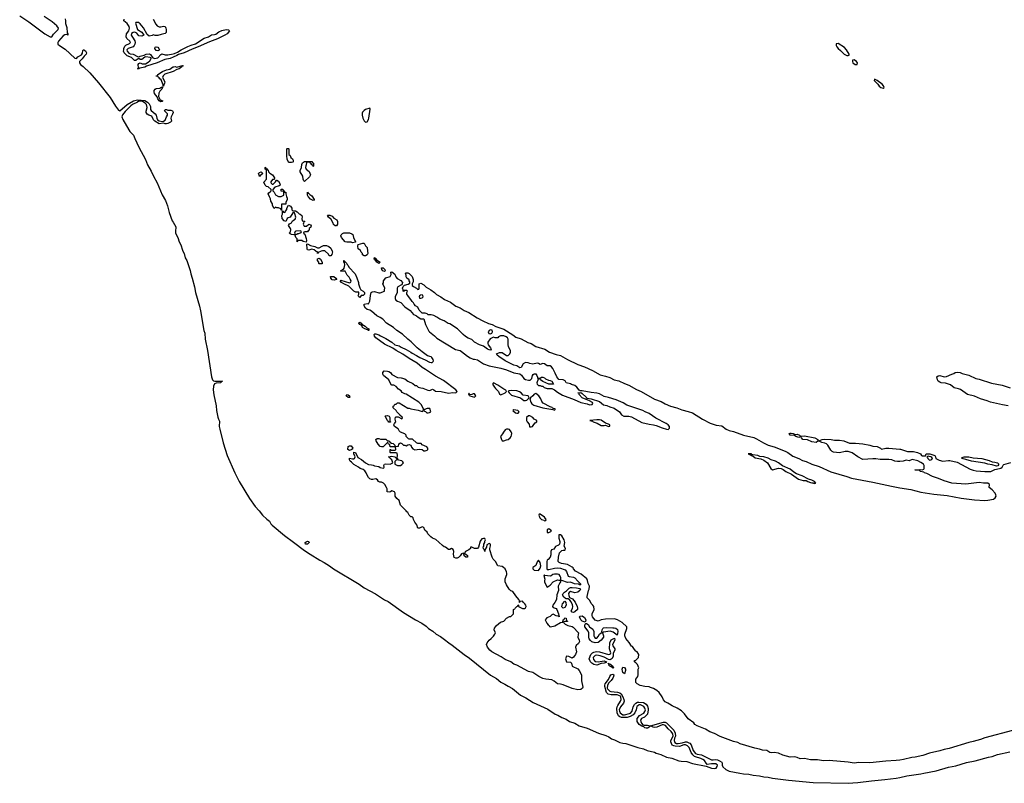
# Model space of a CAD drawing. Header units: inches. Extents: x 2323201 to 2563958, y 895391 to 1023096.
# Tile 36 of 196: x 2417890 to 2431438, y 932679 to 943185. Entities that reach past the tile are written whole.
import ezdxf

# ---------------------------------------------------------------- set-up
doc = ezdxf.new("R2010")
doc.units = ezdxf.units.IN
doc.header["$MEASUREMENT"] = 0
for name, color, linetype in [('C4914', 7, 'Continuous'), ('C4923', 7, 'Continuous'), ('C4924', 7, 'Continuous'), ('C4933', 7, 'Continuous')]:
    doc.layers.add(name, color=color, linetype=linetype)

msp = doc.modelspace()

# ---------------------------------------------------------------- linework, layer by layer
at = {"layer": 'C4914', "color": 5, "elevation": 40}
for points in [[(2417890, 943238), (2418015, 943155), (2418238, 942990), (2418310, 942948), (2418332, 942948), (2418354, 942986), (2418418, 943050), (2418425, 943070), (2418400, 943100), (2418336, 943156), (2418228, 943230)], [(2418516, 943196), (2418522, 943170), (2418521, 943130), (2418539, 943079), (2418543, 943003), (2418551, 942989), (2418551, 942970), (2418540, 942980), (2418510, 942977), (2418490, 942961), (2418424, 942890), (2418413, 942870), (2418417, 942850), (2418439, 942830), (2418517, 942777), (2418650, 942654), (2418670, 942650), (2418688, 942672), (2418740, 942700), (2418754, 942726), (2418757, 942763), (2418765, 942770), (2418771, 942771), (2418795, 942755), (2418808, 942730), (2418805, 942710), (2418776, 942684), (2418750, 942644), (2418714, 942610), (2418714, 942590), (2418728, 942568), (2418762, 942542), (2418854, 942454), (2418976, 942316), (2419135, 942115), (2419210, 941993), (2419250, 941938), (2419270, 941933), (2419370, 942017), (2419457, 942070), (2419510, 942081), (2419610, 942073), (2419647, 942050), (2419670, 942029), (2419691, 941990), (2419692, 941950), (2419697, 941937), (2419755, 941890), (2419766, 941870), (2419775, 941830), (2419788, 941808), (2419810, 941794), (2419850, 941782), (2419870, 941788), (2419890, 941804), (2419910, 941847), (2419926, 941870), (2419924, 941890), (2419884, 941930), (2419890, 941947), (2419910, 941947), (2419930, 941940), (2419970, 941942), (2419993, 941930), (2420000, 941911)], [(2420000, 942667), (2419960, 942650), (2419885, 942635), (2419781, 942590), (2419634, 942546), (2419610, 942530), (2419543, 942517), (2419529, 942509), (2419509, 942509), (2419527, 942513), (2419523, 942523), (2419521, 942570), (2419530, 942581), (2419550, 942591), (2419577, 942577), (2419622, 942578), (2419660, 942600), (2419680, 942620), (2419701, 942650), (2419698, 942658), (2419685, 942665), (2419627, 942673), (2419610, 942668), (2419570, 942635), (2419550, 942636), (2419530, 942649), (2419510, 942641), (2419490, 942624), (2419470, 942624), (2419430, 942664), (2419367, 942687), (2419327, 942730), (2419320, 942750), (2419321, 942770), (2419324, 942790), (2419338, 942822), (2419350, 942835), (2419402, 942858), (2419416, 942870), (2419404, 942890), (2419364, 942924), (2419353, 942950), (2419358, 942990), (2419390, 943031), (2419398, 943050), (2419401, 943070), (2419395, 943090), (2419367, 943130), (2419321, 943170), (2419326, 943194)], [(2419725, 943190), (2419761, 943121), (2419780, 943100), (2419810, 943087), (2419830, 943087), (2419870, 943096), (2419890, 943091), (2419903, 943070), (2419907, 943050), (2419905, 943010), (2419890, 942995), (2419837, 942983), (2419790, 942966), (2419753, 942967), (2419730, 942975), (2419715, 942965), (2419670, 942959), (2419642, 942982), (2419593, 943073), (2419550, 943129), (2419536, 943136), (2419530, 943146), (2419490, 943146), (2419482, 943138), (2419513, 943050), (2419571, 943011), (2419598, 942970), (2419570, 942959), (2419530, 942964), (2419501, 943001), (2419475, 943015), (2419450, 943008), (2419427, 942993), (2419423, 942970), (2419444, 942944), (2419474, 942894), (2419479, 942870), (2419475, 942850), (2419466, 942830), (2419450, 942812), (2419383, 942790), (2419364, 942770), (2419370, 942750), (2419390, 942726), (2419410, 942717), (2419450, 942710), (2419510, 942677), (2419530, 942673), (2419550, 942685), (2419605, 942695), (2419630, 942710), (2419670, 942714), (2419690, 942704), (2419722, 942662), (2419750, 942653), (2419770, 942656), (2419790, 942661), (2419830, 942706), (2419846, 942714), (2419890, 942701), (2419930, 942702), (2420000, 942717)], [(2420000, 942473), (2419990, 942468), (2419899, 942441), (2419886, 942434), (2419866, 942414), (2419856, 942390), (2419885, 942330), (2419884, 942310), (2419872, 942288), (2419870, 942270), (2419866, 942270), (2419865, 942290), (2419836, 942356), (2419818, 942370), (2419810, 942384), (2419794, 942394), (2419790, 942406), (2419770, 942408), (2419770, 942411), (2419788, 942412), (2419793, 942430), (2419856, 942470), (2419910, 942496), (2419957, 942503), (2419992, 942530), (2420000, 942534)], [(2420000, 941909), (2419994, 941886), (2419972, 941850), (2419970, 941830), (2419977, 941790), (2419967, 941773), (2419930, 941756), (2419910, 941751), (2419890, 941752), (2419870, 941762), (2419810, 941751), (2419749, 941789), (2419729, 941809), (2419710, 941858), (2419669, 941869), (2419644, 941884), (2419631, 941910), (2419630, 941928), (2419642, 941978), (2419636, 942016), (2419616, 942036), (2419580, 942060), (2419550, 942066), (2419530, 942063), (2419512, 942050), (2419442, 942018), (2419420, 942000), (2419340, 941920), (2419306, 941874), (2419297, 941850), (2419310, 941810), (2419390, 941670), (2419407, 941647), (2419456, 941596), (2419473, 941550), (2419530, 941430), (2419621, 941261), (2419650, 941189), (2419701, 941101), (2419730, 941032), (2419780, 940940), (2419850, 940774), (2419895, 940695), (2419923, 940623), (2419947, 940530), (2419990, 940416), (2420000, 940400)]]:
    msp.add_lwpolyline(points, dxfattribs=at)
for points in [[(2419790, 942756), (2419770, 942762), (2419750, 942790), (2419754, 942806), (2419770, 942810), (2419790, 942805), (2419805, 942790), (2419813, 942770), (2419810, 942764)], [(2419830, 942056), (2419807, 942070), (2419790, 942096), (2419783, 942123), (2419747, 942167), (2419739, 942190), (2419739, 942210), (2419754, 942230), (2419770, 942237), (2419819, 942241), (2419830, 942251), (2419845, 942255), (2419850, 942266), (2419857, 942257), (2419856, 942250), (2419844, 942230), (2419818, 942202), (2419805, 942175), (2419800, 942130), (2419824, 942084), (2419858, 942070), (2419850, 942057)]]:
    msp.add_lwpolyline(points, close=True, dxfattribs=at)
at = {"layer": 'C4923', "color": 5, "elevation": 40}
for points in [[(2420137, 940000), (2420153, 939970), (2420169, 939909), (2420190, 939870), (2420236, 939736), (2420244, 939690), (2420265, 939630), (2420295, 939510), (2420307, 939430), (2420363, 939243), (2420377, 939177), (2420424, 938910), (2420436, 938870), (2420443, 938790), (2420475, 938635), (2420527, 938270), (2420544, 938230), (2420558, 938218), (2420573, 938213), (2420679, 938210), (2420661, 938199), (2420655, 938190), (2420595, 938185), (2420570, 938175), (2420555, 938145), (2420554, 938094), (2420562, 938022), (2420593, 937873), (2420599, 937810), (2420617, 937717), (2420627, 937687), (2420641, 937661), (2420637, 937590), (2420642, 937550), (2420690, 937365), (2420747, 937190), (2420851, 936950), (2420909, 936830), (2421050, 936598), (2421130, 936486), (2421187, 936427), (2421230, 936370), (2421290, 936313), (2421327, 936287), (2421346, 936250), (2421365, 936230), (2421532, 936090), (2421659, 935999), (2421810, 935881), (2421887, 935830), (2422019, 935750), (2422079, 935719), (2422153, 935673), (2422210, 935631), (2422559, 935419), (2422628, 935370), (2422785, 935285), (2422910, 935205), (2422959, 935179), (2423172, 935030), (2423336, 934930), (2423423, 934883), (2423482, 934842), (2423517, 934810), (2423573, 934773), (2423621, 934730), (2423679, 934699), (2423737, 934657), (2423793, 934610), (2423840, 934580), (2424006, 934450), (2424080, 934400), (2424370, 934167), (2424450, 934123), (2424510, 934071), (2424565, 934045), (2424610, 934014), (2424670, 933985), (2424783, 933890), (2424856, 933856), (2424954, 933790), (2425158, 933698), (2425258, 933630), (2425295, 933615), (2425350, 933584), (2425410, 933562), (2425457, 933530), (2425527, 933507), (2425590, 933468), (2425699, 933439), (2425856, 933370), (2425957, 933337), (2425997, 933317), (2426031, 933290), (2426076, 933276), (2426150, 933241), (2426190, 933230), (2426230, 933226), (2426394, 933170), (2426473, 933153), (2426526, 933130), (2426626, 933106), (2426650, 933093), (2426710, 933076), (2426790, 933041), (2426864, 933024), (2426961, 932990), (2426990, 932983), (2427070, 932978), (2427150, 932950), (2427335, 932915), (2427410, 932886), (2427450, 932882), (2427473, 932887), (2427486, 932910), (2427490, 932930), (2427468, 932948), (2427410, 932948), (2427350, 932940), (2427335, 932955), (2427311, 932991), (2427290, 933006), (2427261, 933021), (2427190, 933042), (2427176, 933050), (2427154, 933070), (2427130, 933102), (2427103, 933170), (2427077, 933197), (2427050, 933208), (2427030, 933209), (2426970, 933187), (2426910, 933189), (2426890, 933193), (2426870, 933205), (2426850, 933250), (2426851, 933270), (2426881, 933330), (2426879, 933359), (2426854, 933394), (2426813, 933430), (2426776, 933476), (2426750, 933485), (2426730, 933485), (2426657, 933450), (2426630, 933447), (2426606, 933450), (2426590, 933462), (2426570, 933469), (2426553, 933450), (2426530, 933436), (2426510, 933437), (2426490, 933444), (2426478, 933458), (2426450, 933465), (2426413, 933490), (2426385, 933530), (2426388, 933572), (2426417, 933610), (2426476, 933644), (2426493, 933667), (2426500, 933690), (2426493, 933713), (2426476, 933736), (2426452, 933752), (2426430, 933758), (2426410, 933758), (2426394, 933746), (2426384, 933736), (2426372, 933688), (2426352, 933648), (2426330, 933622), (2426290, 933597), (2426250, 933584), (2426170, 933586), (2426150, 933592), (2426130, 933608), (2426111, 933649), (2426105, 933710), (2426109, 933730), (2426119, 933750), (2426158, 933810), (2426164, 933830), (2426163, 933863), (2426156, 933876), (2426110, 933897), (2426030, 933896), (2425987, 933907), (2425964, 933930), (2425942, 934010), (2425941, 934030), (2425947, 934050), (2425993, 934107), (2426010, 934149), (2426025, 934170), (2426050, 934179), (2426057, 934177), (2426064, 934170), (2426062, 934150), (2426053, 934127), (2426030, 934093), (2425998, 934062), (2425976, 934030), (2425974, 933990), (2425978, 933978), (2426009, 933949), (2426023, 933943), (2426115, 933935), (2426150, 933924), (2426166, 933910), (2426190, 933870), (2426204, 933830), (2426206, 933810), (2426198, 933782), (2426159, 933730), (2426140, 933690), (2426141, 933670), (2426152, 933650), (2426190, 933623), (2426210, 933621), (2426281, 933639), (2426294, 933646), (2426317, 933670), (2426332, 933730), (2426350, 933764), (2426370, 933782), (2426390, 933794), (2426410, 933797), (2426472, 933790), (2426510, 933768), (2426530, 933740), (2426540, 933710), (2426540, 933690), (2426527, 933630), (2426485, 933590), (2426448, 933572), (2426432, 933550), (2426436, 933530), (2426448, 933508), (2426466, 933486), (2426479, 933479), (2426530, 933478), (2426570, 933470), (2426750, 933522), (2426770, 933520), (2426790, 933511), (2426889, 933410), (2426910, 933370), (2426913, 933330), (2426900, 933300), (2426895, 933270), (2426903, 933243), (2426927, 933227), (2426950, 933225), (2427005, 933235), (2427050, 933250), (2427070, 933248), (2427097, 933237), (2427110, 933230), (2427128, 933210), (2427158, 933130), (2427190, 933091), (2427210, 933080), (2427271, 933071), (2427410, 933004), (2427430, 933002), (2427470, 933008), (2427490, 933004), (2427518, 932990), (2427552, 932970), (2427558, 932950), (2427556, 932930), (2427566, 932906), (2427607, 932867), (2427650, 932847), (2427801, 932821), (2427850, 932808), (2427924, 932804), (2427981, 932790), (2428070, 932783), (2428130, 932769), (2428190, 932764), (2428250, 932749), (2428470, 932721), (2428810, 932692), (2429290, 932679), (2429352, 932688), (2429422, 932690), (2429610, 932715), (2429794, 932730), (2429950, 932750), (2430000, 932760)], [(2422039, 940000), (2421998, 939982), (2421990, 939966), (2421986, 939970), (2421986, 939990), (2421970, 939995), (2421964, 940000)], [(2422191, 940000), (2422196, 939990), (2422185, 939955), (2422170, 939938), (2422150, 939938), (2422138, 939958), (2422095, 940000)], [(2422677, 940000), (2422681, 939970), (2422670, 939948), (2422650, 939938), (2422630, 939938), (2422609, 939949), (2422606, 939970), (2422590, 939986), (2422583, 940000)], [(2430000, 932998), (2429950, 932991), (2429810, 932982), (2429590, 932960), (2429435, 932965), (2429370, 932955), (2429290, 932970), (2429030, 932991), (2428950, 932990), (2428870, 933004), (2428770, 933004), (2428690, 933022), (2428630, 933018), (2428590, 933035), (2428550, 933044), (2428490, 933039), (2428390, 933068), (2428330, 933094), (2428270, 933102), (2428230, 933099), (2428210, 933103), (2428170, 933130), (2428110, 933134), (2428070, 933151), (2428005, 933165), (2427804, 933224), (2427770, 933239), (2427710, 933253), (2427530, 933321), (2427450, 933364), (2427386, 933386), (2427325, 933425), (2427210, 933472), (2427181, 933490), (2427164, 933510), (2427087, 933567), (2427036, 933636), (2426997, 933677), (2426935, 933715), (2426870, 933744), (2426830, 933766), (2426810, 933783), (2426770, 933801), (2426750, 933829), (2426729, 933869), (2426687, 933927), (2426656, 933956), (2426610, 933985), (2426570, 933999), (2426550, 934005), (2426490, 934009), (2426426, 934026), (2426386, 934050), (2426370, 934066), (2426368, 934110), (2426395, 934150), (2426402, 934170), (2426402, 934250), (2426409, 934270), (2426392, 934312), (2426370, 934338), (2426348, 934350), (2426348, 934370), (2426370, 934374), (2426406, 934410), (2426408, 934450), (2426388, 934488), (2426370, 934498), (2426350, 934518), (2426320, 934560), (2426310, 934568), (2426278, 934618), (2426229, 934670), (2426217, 934710), (2426217, 934730), (2426242, 934810), (2426242, 934830), (2426182, 934890), (2426115, 934930), (2426090, 934939), (2426070, 934943), (2425950, 934937), (2425891, 934929), (2425850, 934909), (2425810, 934924), (2425770, 934969), (2425765, 934990), (2425769, 935011), (2425794, 935070), (2425789, 935110), (2425778, 935130), (2425755, 935155), (2425734, 935194), (2425698, 935230), (2425698, 935250), (2425717, 935330), (2425726, 935350), (2425729, 935390), (2425710, 935428), (2425703, 935470), (2425692, 935492), (2425617, 935557), (2425540, 935600), (2425510, 935629), (2425504, 935644), (2425494, 935654), (2425430, 935689), (2425344, 935704), (2425315, 935715), (2425298, 935730), (2425302, 935790), (2425317, 935850), (2425350, 935881), (2425370, 935886), (2425390, 935885), (2425395, 935890), (2425398, 935910), (2425384, 935944), (2425389, 935990), (2425384, 936030), (2425350, 936082), (2425330, 936099), (2425310, 936098), (2425308, 936092), (2425308, 936050), (2425324, 936004), (2425324, 935990), (2425317, 935970), (2425303, 935957), (2425263, 935937), (2425238, 935902), (2425206, 935890), (2425199, 935870), (2425198, 935822), (2425188, 935792), (2425162, 935758), (2425150, 935749), (2425144, 935730), (2425142, 935630), (2425150, 935619), (2425170, 935621), (2425250, 935641), (2425290, 935645), (2425330, 935640), (2425382, 935622), (2425395, 935615), (2425413, 935593), (2425438, 935530), (2425450, 935523), (2425510, 935516), (2425530, 935507), (2425570, 935460), (2425604, 935430), (2425603, 935423), (2425611, 935410), (2425591, 935409), (2425577, 935417), (2425524, 935424), (2425470, 935445), (2425430, 935444), (2425352, 935468), (2425333, 935467), (2425333, 935453), (2425321, 935439), (2425301, 935390), (2425303, 935330), (2425282, 935270), (2425278, 935210), (2425254, 935166), (2425226, 935130), (2425221, 935110), (2425230, 935098), (2425270, 935083), (2425281, 935070), (2425306, 935010), (2425312, 934968), (2425298, 934978), (2425270, 934984), (2425230, 935004), (2425210, 934995), (2425190, 934975), (2425143, 934957), (2425122, 934930), (2425142, 934882), (2425160, 934860), (2425174, 934850), (2425178, 934838), (2425194, 934834), (2425253, 934847), (2425330, 934892), (2425362, 934898), (2425366, 934930), (2425382, 934938), (2425390, 934954), (2425410, 934952), (2425414, 934914), (2425430, 934912), (2425430, 934906), (2425390, 934906), (2425378, 934902), (2425374, 934890), (2425394, 934870), (2425434, 934850), (2425490, 934838), (2425507, 934827), (2425579, 934750), (2425573, 934727), (2425570, 934690), (2425588, 934650), (2425591, 934630), (2425577, 934603), (2425545, 934575), (2425536, 934550), (2425551, 934490), (2425539, 934450), (2425510, 934415), (2425490, 934402), (2425444, 934424), (2425412, 934428), (2425401, 934390), (2425412, 934352), (2425470, 934345), (2425485, 934330), (2425492, 934290), (2425570, 934254), (2425590, 934230), (2425622, 934170), (2425619, 934090), (2425637, 934003), (2425632, 933990), (2425612, 933970), (2425570, 933966), (2425490, 933983), (2425370, 934033), (2425330, 934043), (2425290, 934046), (2425244, 934084), (2425210, 934101), (2425130, 934112), (2425090, 934123), (2425034, 934150), (2424950, 934203), (2424890, 934218), (2424730, 934304), (2424690, 934320), (2424650, 934352), (2424570, 934382), (2424517, 934417), (2424388, 934488), (2424361, 934510), (2424325, 934550), (2424315, 934590), (2424322, 934610), (2424348, 934650), (2424378, 934670), (2424410, 934702), (2424429, 934730), (2424438, 934750), (2424418, 934790), (2424425, 934815), (2424449, 934851), (2424505, 934895), (2424550, 934912), (2424590, 934952), (2424628, 934972), (2424650, 934974), (2424686, 935010), (2424686, 935070), (2424702, 935078), (2424706, 935090), (2424730, 935114), (2424742, 935118), (2424750, 935134), (2424754, 935130), (2424754, 935110), (2424810, 935085), (2424835, 935085), (2424848, 935092), (2424858, 935110), (2424855, 935130), (2424842, 935150), (2424818, 935170), (2424810, 935186), (2424778, 935182), (2424774, 935170), (2424768, 935168), (2424768, 935190), (2424758, 935210), (2424717, 935257), (2424677, 935317), (2424649, 935329), (2424624, 935350), (2424589, 935410), (2424568, 935450), (2424568, 935492), (2424595, 935550), (2424595, 935570), (2424589, 935590), (2424570, 935628), (2424549, 935650), (2424530, 935661), (2424469, 935670), (2424439, 935730), (2424405, 935765), (2424390, 935789), (2424359, 935890), (2424359, 935910), (2424368, 935948), (2424366, 935970), (2424350, 935978), (2424318, 935962), (2424312, 935930), (2424292, 935890), (2424290, 935868), (2424286, 935890), (2424270, 935906), (2424269, 935931), (2424276, 935944), (2424278, 935970), (2424288, 935990), (2424289, 936011), (2424298, 936030), (2424288, 936048), (2424270, 936049), (2424250, 936042), (2424225, 936010), (2424201, 935930), (2424190, 935909), (2424150, 935909), (2424113, 935927), (2424094, 935926), (2424092, 935910), (2424072, 935890), (2424022, 935870), (2424012, 935850), (2424014, 935834), (2424030, 935832), (2424050, 935812), (2424051, 935789), (2424028, 935790), (2424008, 935810), (2424002, 935842), (2423990, 935846), (2423970, 935838), (2423951, 935809), (2423930, 935788), (2423910, 935778), (2423890, 935778), (2423870, 935788), (2423858, 935830), (2423862, 935870), (2423855, 935895), (2423830, 935908), (2423810, 935898), (2423790, 935895), (2423750, 935929), (2423730, 935934), (2423710, 935949), (2423659, 935999), (2423614, 936034), (2423572, 936052), (2423549, 936069), (2423508, 936110), (2423495, 936135), (2423463, 936163), (2423450, 936198), (2423430, 936208), (2423391, 936189), (2423369, 936189), (2423356, 936236), (2423329, 936270), (2423308, 936310), (2423306, 936330), (2423290, 936346), (2423270, 936346), (2423250, 936366), (2423230, 936406), (2423215, 936415), (2423208, 936430), (2423130, 936508), (2423110, 936568), (2423078, 936598), (2423055, 936630), (2423055, 936670), (2423046, 936690), (2423010, 936702), (2422991, 936689), (2422975, 936685), (2422946, 936690), (2422946, 936730), (2422938, 936750), (2422915, 936790), (2422895, 936810), (2422870, 936824), (2422844, 936824), (2422826, 936830), (2422815, 936855), (2422790, 936868), (2422750, 936858), (2422730, 936858), (2422710, 936866), (2422688, 936888), (2422670, 936918), (2422657, 936950), (2422637, 936977), (2422615, 936995), (2422575, 937010), (2422550, 937029), (2422490, 937063), (2422457, 937097), (2422438, 937110), (2422428, 937130), (2422430, 937152), (2422470, 937145), (2422490, 937145), (2422498, 937150), (2422508, 937170), (2422488, 937210), (2422490, 937234), (2422512, 937230), (2422543, 937163), (2422593, 937133), (2422646, 937086), (2422690, 937063), (2422730, 937059), (2422754, 937054), (2422770, 937045), (2422830, 937036), (2422850, 937025), (2422890, 937014), (2422902, 937018), (2422906, 937030), (2422902, 937050), (2422909, 937071), (2422930, 937076), (2422989, 937071), (2423026, 937090), (2423009, 937130), (2422986, 937150), (2422982, 937162), (2422966, 937170), (2423010, 937182), (2423052, 937172), (2423070, 937154), (2423082, 937158), (2423088, 937190), (2423082, 937222), (2423070, 937226), (2422990, 937226), (2422988, 937230), (2422987, 937273), (2422993, 937273), (2423002, 937262), (2423058, 937262), (2423066, 937270), (2423062, 937302), (2423047, 937307), (2422987, 937307), (2422982, 937342), (2422967, 937347), (2422962, 937362), (2422950, 937366), (2422892, 937308), (2422870, 937309), (2422850, 937315), (2422823, 937343), (2422795, 937390), (2422789, 937411), (2422810, 937422), (2422830, 937422), (2422853, 937413), (2422930, 937412), (2422953, 937393), (2422974, 937390), (2422978, 937378), (2422993, 937373), (2422998, 937358), (2423030, 937354), (2423054, 937330), (2423058, 937318), (2423070, 937314), (2423102, 937318), (2423106, 937350), (2423130, 937362), (2423150, 937352), (2423170, 937332), (2423191, 937331), (2423210, 937322), (2423230, 937338), (2423250, 937342), (2423271, 937331), (2423282, 937302), (2423300, 937280), (2423325, 937265), (2423390, 937278), (2423430, 937272), (2423450, 937252), (2423470, 937252), (2423499, 937261), (2423508, 937270), (2423508, 937290), (2423490, 937308), (2423430, 937338), (2423414, 937354), (2423370, 937355), (2423350, 937362), (2423294, 937414), (2423250, 937415), (2423240, 937420), (2423209, 937450), (2423208, 937470), (2423200, 937480), (2423189, 937489), (2423129, 937509), (2423110, 937528), (2423096, 937556), (2423049, 937590), (2423038, 937610), (2423046, 937630), (2423066, 937650), (2423055, 937690), (2423062, 937718), (2423070, 937722), (2423100, 937720), (2423150, 937694), (2423158, 937702), (2423155, 937715), (2423122, 937742), (2423115, 937755), (2423078, 937790), (2423068, 937808), (2423030, 937846), (2423028, 937870), (2423042, 937878), (2423050, 937894), (2423070, 937894), (2423088, 937912), (2423110, 937912), (2423230, 937842), (2423250, 937842), (2423274, 937830), (2423371, 937811), (2423430, 937794), (2423442, 937798), (2423446, 937830), (2423415, 937890), (2423382, 937922), (2423210, 938035), (2423190, 938039), (2423155, 938055), (2423137, 938077), (2423102, 938102), (2423070, 938138), (2423036, 938156), (2423010, 938158), (2423003, 938163), (2422968, 938228), (2422898, 938290), (2422889, 938309), (2422888, 938332), (2422907, 938353), (2422950, 938351), (2422970, 938345), (2422991, 938331), (2423010, 938305), (2423090, 938262), (2423137, 938257), (2423190, 938242), (2423232, 938210), (2423300, 938180), (2423330, 938152), (2423352, 938152), (2423374, 938130), (2423410, 938118), (2423437, 938117), (2423506, 938086), (2423535, 938085), (2423570, 938102), (2423590, 938094), (2423610, 938074), (2423689, 938071), (2423790, 938047), (2423850, 938054), (2423889, 938051), (2423908, 938070), (2423890, 938094), (2423722, 938222), (2423610, 938281), (2423473, 938373), (2423430, 938398), (2423358, 938458), (2423250, 938522), (2423162, 938582), (2423070, 938632), (2423025, 938665), (2422910, 938721), (2422790, 938809), (2422774, 938830), (2422768, 938852), (2422778, 938862), (2422790, 938865), (2422830, 938850), (2422854, 938834), (2422930, 938800), (2423010, 938750), (2423053, 938713), (2423110, 938698), (2423139, 938679), (2423210, 938649), (2423270, 938612), (2423290, 938595), (2423350, 938566), (2423396, 938536), (2423470, 938506), (2423530, 938473), (2423550, 938468), (2423566, 938470), (2423579, 938481), (2423582, 938490), (2423578, 938510), (2423559, 938539), (2423550, 938547), (2423501, 938561), (2423430, 938613), (2423361, 938670), (2423275, 938755), (2423230, 938788), (2423156, 938856), (2423078, 938910), (2423032, 938952), (2422938, 939010), (2422885, 939065), (2422850, 939088), (2422804, 939110), (2422730, 939175), (2422710, 939187), (2422670, 939197), (2422650, 939216), (2422630, 939249), (2422630, 939270), (2422670, 939281), (2422690, 939274), (2422696, 939284), (2422708, 939310), (2422715, 939390), (2422728, 939430), (2422738, 939442), (2422770, 939445), (2422830, 939425), (2422850, 939425), (2422908, 939452), (2422908, 939468), (2422915, 939490), (2422889, 939550), (2422895, 939565), (2422895, 939590), (2422929, 939631), (2422988, 939652), (2423000, 939680), (2422998, 939710), (2423010, 939718), (2423050, 939682), (2423067, 939647), (2423085, 939625), (2423135, 939595), (2423158, 939570), (2423154, 939550), (2423144, 939536), (2423094, 939510), (2423082, 939490), (2423085, 939430), (2423057, 939370), (2423056, 939350), (2423066, 939326), (2423090, 939311), (2423135, 939295), (2423190, 939235), (2423263, 939183), (2423310, 939131), (2423330, 939118), (2423351, 939111), (2423372, 939090), (2423410, 939071), (2423451, 939071), (2423475, 938990), (2423520, 938900), (2423529, 938889), (2423554, 938874), (2423597, 938837), (2423630, 938802), (2423888, 938648), (2423950, 938633), (2423970, 938622), (2424050, 938556), (2424090, 938533), (2424130, 938514), (2424150, 938515), (2424190, 938507), (2424270, 938451), (2424350, 938421), (2424510, 938392), (2424590, 938366), (2424690, 938326), (2424770, 938312), (2424795, 938295), (2424828, 938248), (2424850, 938235), (2424890, 938226), (2424914, 938226), (2424938, 938250), (2424946, 938290), (2424956, 938304), (2424970, 938311), (2424990, 938311), (2425005, 938290), (2425014, 938266), (2425014, 938254), (2425050, 938252), (2425070, 938265), (2425090, 938265), (2425110, 938258), (2425125, 938245), (2425165, 938225), (2425190, 938221), (2425211, 938211), (2425234, 938170), (2425169, 938169), (2425090, 938208), (2425058, 938230), (2425050, 938246), (2425030, 938246), (2425022, 938238), (2425005, 938190), (2425011, 938171), (2425030, 938152), (2425052, 938152), (2425070, 938142), (2425090, 938142), (2425106, 938126), (2425150, 938111), (2425210, 938112), (2425250, 938091), (2425290, 938059), (2425357, 938017), (2425518, 937958), (2425610, 937916), (2425699, 937899), (2425730, 937887), (2425766, 937890), (2425775, 937905), (2425770, 937918), (2425730, 937942), (2425630, 937984), (2425588, 938030), (2425586, 938046), (2425568, 938050), (2425610, 938054), (2425630, 938042), (2425685, 937990), (2425685, 937985), (2425698, 937978), (2425754, 937970), (2425870, 937931), (2425925, 937885), (2425970, 937877), (2426010, 937859), (2426070, 937842), (2426145, 937790), (2426171, 937750), (2426205, 937730), (2426270, 937728), (2426310, 937719), (2426450, 937645), (2426550, 937619), (2426610, 937613), (2426650, 937604), (2426730, 937568), (2426790, 937551), (2426812, 937548), (2426830, 937565), (2426829, 937590), (2426813, 937610), (2426785, 937630), (2426642, 937702), (2426550, 937768), (2426497, 937790), (2426464, 937810), (2426270, 937871), (2426243, 937883), (2426195, 937915), (2426096, 937956), (2425990, 937987), (2425930, 937999), (2425870, 938037), (2425830, 938047), (2425754, 938054), (2425630, 938079), (2425600, 938080), (2425590, 938086), (2425557, 938130), (2425530, 938153), (2425484, 938164), (2425470, 938174), (2425410, 938188), (2425395, 938215), (2425370, 938229), (2425310, 938235), (2425279, 938270), (2425260, 938320), (2425226, 938386), (2425209, 938409), (2425190, 938422), (2425150, 938424), (2425110, 938449), (2425090, 938455), (2425050, 938442), (2425030, 938455), (2425010, 938459), (2424950, 938444), (2424910, 938454), (2424886, 938466), (2424851, 938469), (2424818, 938450), (2424790, 938398), (2424770, 938395), (2424730, 938424), (2424690, 938433), (2424570, 938490), (2424481, 938550), (2424459, 938570), (2424449, 938590), (2424490, 938606), (2424530, 938606), (2424590, 938566), (2424613, 938567), (2424634, 938586), (2424642, 938610), (2424642, 938630), (2424617, 938690), (2424613, 938710), (2424613, 938790), (2424604, 938810), (2424583, 938823), (2424550, 938835), (2424506, 938834), (2424480, 938820), (2424470, 938806), (2424431, 938809), (2424410, 938815), (2424365, 938795), (2424330, 938750), (2424330, 938730), (2424338, 938710), (2424370, 938670), (2424377, 938650), (2424370, 938639), (2424350, 938643), (2424329, 938650), (2424270, 938693), (2424215, 938710), (2424150, 938749), (2424110, 938786), (2424063, 938803), (2424024, 938824), (2423992, 938852), (2423913, 938930), (2423810, 938999), (2423787, 939007), (2423730, 939041), (2423670, 939064), (2423630, 939094), (2423590, 939115), (2423550, 939126), (2423510, 939126), (2423496, 939136), (2423467, 939147), (2423428, 939148), (2423389, 939189), (2423368, 939230), (2423338, 939250), (2423318, 939270), (2423308, 939288), (2423290, 939306), (2423283, 939323), (2423229, 939390), (2423218, 939410), (2423218, 939430), (2423226, 939450), (2423218, 939458), (2423182, 939458), (2423170, 939446), (2423166, 939450), (2423166, 939470), (2423158, 939490), (2423168, 939512), (2423187, 939533), (2423236, 939544), (2423258, 939562), (2423256, 939576), (2423247, 939593), (2423247, 939607), (2423218, 939630), (2423210, 939646), (2423209, 939669), (2423198, 939690), (2423210, 939702), (2423230, 939702), (2423250, 939692), (2423291, 939650), (2423305, 939610), (2423304, 939576), (2423292, 939550), (2423292, 939530), (2423310, 939512), (2423352, 939492), (2423370, 939474), (2423382, 939478), (2423386, 939490), (2423388, 939550), (2423410, 939562), (2423450, 939538), (2423484, 939504), (2423546, 939470), (2423598, 939430), (2423624, 939404), (2423686, 939370), (2423735, 939335), (2423817, 939297), (2423890, 939244), (2423950, 939221), (2424005, 939185), (2424070, 939155), (2424183, 939083), (2424261, 939041), (2424343, 939003), (2424390, 938990), (2424443, 938963), (2424550, 938925), (2424674, 938850), (2424717, 938817), (2424790, 938794), (2424884, 938744), (2424930, 938728), (2424990, 938690), (2425116, 938650), (2425178, 938610), (2425270, 938580), (2425330, 938567), (2425429, 938509), (2425570, 938441), (2425663, 938410), (2425770, 938360), (2425879, 938299), (2425950, 938280), (2426010, 938260), (2426070, 938232), (2426135, 938215), (2426210, 938179), (2426270, 938157), (2426378, 938098), (2426441, 938070), (2426625, 937965), (2426715, 937930), (2426770, 937899), (2426846, 937866), (2426930, 937847), (2426999, 937819), (2427090, 937796), (2427150, 937774), (2427287, 937687), (2427390, 937633), (2427474, 937606), (2427550, 937597), (2427613, 937553), (2427650, 937535), (2427710, 937520), (2427848, 937468), (2427990, 937438), (2428030, 937419), (2428123, 937363), (2428190, 937332), (2428270, 937310), (2428422, 937250), (2428459, 937230), (2428530, 937182), (2428610, 937147), (2428660, 937120), (2428710, 937108), (2428789, 937069), (2428890, 937037), (2429050, 936963), (2429270, 936898), (2429335, 936875), (2429630, 936820), (2429885, 936765), (2430000, 936746)], [(2430000, 937108), (2429970, 937105), (2429930, 937112), (2429890, 937130), (2429850, 937136), (2429732, 937132), (2429670, 937144), (2429630, 937145), (2429490, 937135), (2429421, 937170), (2429346, 937226), (2429290, 937245), (2429250, 937245), (2429170, 937226), (2429090, 937235), (2429070, 937244), (2429050, 937261), (2429010, 937330), (2428990, 937349), (2428970, 937361), (2428926, 937370), (2428890, 937388), (2428873, 937387), (2428851, 937369), (2428790, 937377), (2428730, 937404), (2428668, 937410), (2428646, 937430), (2428642, 937442), (2428630, 937446), (2428610, 937438), (2428568, 937450), (2428550, 937462), (2428490, 937470), (2428478, 937490), (2428490, 937496), (2428505, 937495), (2428534, 937490), (2428560, 937480), (2428590, 937481), (2428622, 937470), (2428633, 937453), (2428690, 937459), (2428830, 937433), (2428872, 937410), (2428874, 937394), (2428890, 937392), (2428910, 937398), (2428930, 937410), (2428970, 937415), (2429054, 937410), (2429101, 937401), (2429170, 937399), (2429231, 937390), (2429310, 937357), (2429390, 937359), (2429490, 937349), (2429590, 937330), (2429630, 937318), (2429690, 937312), (2429736, 937290), (2429750, 937276), (2429810, 937290), (2429850, 937292), (2430000, 937276)]]:
    msp.add_lwpolyline(points, dxfattribs=at)
for points in [[(2422010, 939826), (2422006, 939830), (2422006, 939850), (2421988, 939870), (2421990, 939894), (2422010, 939902), (2422030, 939892), (2422052, 939850), (2422054, 939830), (2422050, 939826)], [(2422570, 939362), (2422558, 939370), (2422549, 939390), (2422558, 939410), (2422555, 939435), (2422550, 939438), (2422516, 939436), (2422490, 939449), (2422417, 939517), (2422349, 939550), (2422318, 939570), (2422298, 939590), (2422310, 939602), (2422430, 939565), (2422448, 939572), (2422449, 939590), (2422437, 939617), (2422422, 939642), (2422398, 939670), (2422370, 939726), (2422310, 939726), (2422306, 939730), (2422322, 939738), (2422326, 939750), (2422347, 939753), (2422356, 939764), (2422362, 939810), (2422358, 939838), (2422348, 939852), (2422348, 939872), (2422354, 939870), (2422358, 939858), (2422370, 939854), (2422390, 939832), (2422396, 939816), (2422410, 939802), (2422421, 939781), (2422505, 939690), (2422530, 939634), (2422551, 939570), (2422551, 939550), (2422570, 939494), (2422586, 939466), (2422614, 939450), (2422634, 939430), (2422633, 939407), (2422614, 939390), (2422590, 939388)], [(2422782, 939902), (2422790, 939902), (2422801, 939881), (2422851, 939850), (2422830, 939829), (2422802, 939850), (2422782, 939882), (2422769, 939890), (2422770, 939912)], [(2422910, 939722), (2422889, 939730), (2422875, 939750), (2422870, 939772), (2422890, 939771), (2422916, 939750), (2422918, 939730)], [(2422219, 939601), (2422190, 939605), (2422169, 939630), (2422168, 939650), (2422211, 939651), (2422242, 939630), (2422254, 939610), (2422250, 939609)], [(2423430, 939398), (2423404, 939396), (2423390, 939386), (2423385, 939370), (2423390, 939354), (2423410, 939352), (2423430, 939358), (2423442, 939370), (2423438, 939390)], [(2422690, 938909), (2422678, 938918), (2422638, 938930), (2422609, 938950), (2422596, 938976), (2422569, 938990), (2422558, 939010), (2422562, 939018), (2422570, 939022), (2422590, 939011), (2422598, 938998), (2422642, 938970), (2422665, 938945), (2422692, 938930), (2422694, 938910)], [(2424370, 938919), (2424352, 938910), (2424338, 938890), (2424346, 938866), (2424370, 938862), (2424388, 938872), (2424395, 938890), (2424392, 938912)], [(2424410, 938188), (2424398, 938170), (2424421, 938130), (2424435, 938110), (2424479, 938070), (2424490, 938034), (2424510, 938022), (2424570, 938052), (2424579, 938061), (2424588, 938070), (2424578, 938090), (2424550, 938101), (2424470, 938157)], [(2424656, 938084), (2424621, 938079), (2424611, 938070), (2424625, 938050), (2424659, 938019), (2424783, 937983), (2424825, 937945), (2424850, 937944), (2424870, 937951), (2424898, 937982), (2424888, 938010), (2424820, 938020), (2424790, 938053), (2424767, 938067), (2424730, 938078)], [(2422430, 937989), (2422410, 937989), (2422385, 938005), (2422381, 938010), (2422390, 938030), (2422410, 938024), (2422427, 938010), (2422431, 937991), (2422434, 937990)], [(2424070, 938046), (2424064, 938036), (2424070, 938022), (2424080, 938020), (2424082, 938010), (2424150, 937992), (2424168, 938010), (2424150, 938038), (2424130, 938038), (2424110, 938026), (2424082, 938022), (2424086, 938030)], [(2424990, 938042), (2424967, 938033), (2424951, 938009), (2424918, 937982), (2424911, 937970), (2424923, 937923), (2424939, 937899), (2424963, 937883), (2425090, 937845), (2425224, 937824), (2425250, 937814), (2425258, 937822), (2425258, 937830), (2425235, 937835), (2425222, 937842), (2425218, 937850), (2425190, 937859), (2425095, 937910), (2425075, 937930), (2425062, 937970), (2425032, 938012)], [(2423496, 937836), (2423458, 937822), (2423454, 937810), (2423458, 937798), (2423473, 937793), (2423490, 937774), (2423510, 937774), (2423530, 937782), (2423546, 937790), (2423534, 937834)], [(2424690, 937818), (2424674, 937810), (2424710, 937778), (2424730, 937771), (2424750, 937772), (2424762, 937790), (2424746, 937810)], [(2422990, 937646), (2422970, 937649), (2422962, 937662), (2422949, 937669), (2422918, 937730), (2422925, 937735), (2422950, 937738), (2422972, 937730), (2422982, 937710), (2422982, 937662), (2422994, 937650)], [(2424910, 937735), (2424890, 937735), (2424862, 937710), (2424862, 937670), (2424872, 937652), (2424900, 937620), (2424905, 937585), (2424910, 937582), (2424930, 937585), (2424946, 937590), (2424963, 937617), (2424983, 937637), (2425006, 937650), (2425006, 937670), (2424970, 937688), (2424949, 937710)], [(2425830, 937681), (2425734, 937670), (2425770, 937662), (2425782, 937650), (2425835, 937635), (2425890, 937602), (2425930, 937602), (2425950, 937607), (2425990, 937588), (2426008, 937592), (2426009, 937610), (2425990, 937621), (2425950, 937633), (2425890, 937674), (2425870, 937680)], [(2424610, 937553), (2424590, 937553), (2424570, 937542), (2424545, 937510), (2424535, 937485), (2424505, 937450), (2424518, 937410), (2424530, 937392), (2424552, 937392), (2424590, 937403), (2424610, 937411), (2424637, 937430), (2424652, 937450), (2424657, 937470), (2424660, 937490), (2424653, 937513), (2424630, 937545)], [(2422430, 937258), (2422406, 937270), (2422409, 937311), (2422430, 937322), (2422450, 937322), (2422474, 937290), (2422464, 937276), (2422450, 937268)], [(2423090, 937146), (2423078, 937142), (2423074, 937130), (2423053, 937107), (2423054, 937070), (2423090, 937052), (2423130, 937052), (2423150, 937065), (2423163, 937077), (2423169, 937090), (2423163, 937103), (2423150, 937115), (2423104, 937124)], [(2427950, 937213), (2427914, 937210), (2427950, 937194), (2427958, 937198), (2427954, 937190), (2427982, 937182), (2428010, 937158), (2428090, 937141), (2428130, 937123), (2428178, 937090), (2428225, 937010), (2428250, 936991), (2428330, 937016), (2428370, 937011), (2428397, 936997), (2428430, 936967), (2428511, 936931), (2428605, 936865), (2428670, 936847), (2428710, 936845), (2428734, 936830), (2428770, 936818), (2428790, 936812), (2428814, 936814), (2428814, 936810), (2428830, 936806), (2428846, 936810), (2428826, 936830), (2428788, 936850), (2428744, 936864), (2428658, 936910), (2428579, 936939), (2428541, 936961), (2428490, 937000), (2428386, 937046), (2428329, 937090), (2428289, 937110), (2428229, 937129), (2428190, 937154), (2428131, 937169), (2428076, 937176), (2428046, 937190), (2427976, 937196), (2427960, 937200), (2427958, 937210)], [(2425050, 936382), (2425038, 936382), (2425032, 936370), (2425048, 936330), (2425068, 936310), (2425100, 936300), (2425110, 936292), (2425130, 936294), (2425134, 936310), (2425110, 936342)], [(2425170, 936178), (2425150, 936166), (2425147, 936130), (2425170, 936128), (2425208, 936150), (2425200, 936160)], [(2421850, 935968), (2421824, 935970), (2421818, 935990), (2421830, 936002), (2421852, 936012), (2421868, 936008), (2421871, 935991)], [(2425030, 935748), (2425010, 935728), (2424990, 935678), (2424952, 935650), (2424951, 935630), (2424970, 935611), (2425030, 935605), (2425050, 935639), (2425060, 935670), (2425050, 935719)], [(2425290, 935557), (2425250, 935557), (2425224, 935550), (2425205, 935535), (2425190, 935531), (2425118, 935538), (2425110, 935546), (2425102, 935538), (2425118, 935490), (2425111, 935469), (2425111, 935450), (2425128, 935408), (2425150, 935378), (2425190, 935405), (2425230, 935452), (2425290, 935478), (2425310, 935472), (2425330, 935474), (2425335, 935485), (2425335, 935510), (2425329, 935530), (2425312, 935550)], [(2425530, 935302), (2425470, 935316), (2425450, 935306), (2425441, 935290), (2425444, 935264), (2425456, 935236), (2425496, 935216), (2425516, 935196), (2425534, 935170), (2425560, 935110), (2425567, 935090), (2425565, 935070), (2425530, 935039), (2425510, 935031), (2425494, 935034), (2425478, 935050), (2425496, 935084), (2425501, 935110), (2425496, 935136), (2425477, 935177), (2425459, 935199), (2425436, 935216), (2425410, 935215), (2425400, 935220), (2425379, 935239), (2425360, 935270), (2425368, 935290), (2425387, 935310), (2425414, 935326), (2425450, 935365), (2425470, 935372), (2425490, 935374), (2425550, 935367), (2425598, 935358), (2425605, 935350), (2425598, 935330), (2425570, 935310)], [(2425370, 935089), (2425357, 935097), (2425350, 935108), (2425353, 935130), (2425361, 935150), (2425390, 935186), (2425407, 935167), (2425408, 935130), (2425390, 935097)], [(2425670, 934894), (2425630, 934911), (2425612, 934930), (2425595, 934970), (2425601, 934979), (2425630, 934984), (2425660, 934960), (2425678, 934930), (2425676, 934904)], [(2425830, 934677), (2425850, 934698), (2425869, 934731), (2425890, 934749), (2425908, 934752), (2425902, 934762), (2425903, 934790), (2425912, 934808), (2425923, 934817), (2425970, 934824), (2426050, 934817), (2426070, 934820), (2426095, 934815), (2426114, 934794), (2426122, 934770), (2426118, 934742), (2426110, 934719), (2426058, 934758), (2426013, 934773), (2425922, 934758), (2425911, 934749), (2425922, 934710), (2425921, 934690), (2425891, 934649), (2425850, 934618), (2425810, 934610), (2425764, 934624), (2425742, 934642), (2425727, 934667), (2425723, 934690), (2425721, 934750), (2425710, 934773), (2425667, 934830), (2425666, 934854), (2425670, 934867), (2425681, 934879), (2425690, 934879), (2425710, 934866), (2425732, 934830), (2425778, 934798), (2425789, 934770), (2425792, 934710), (2425798, 934690), (2425810, 934678)], [(2426010, 934380), (2425990, 934382), (2425934, 934414), (2425875, 934435), (2425830, 934443), (2425810, 934439), (2425780, 934410), (2425784, 934384), (2425810, 934354), (2425850, 934350), (2425930, 934362), (2425964, 934350), (2425959, 934341), (2425931, 934330), (2425890, 934326), (2425830, 934306), (2425790, 934315), (2425763, 934330), (2425742, 934350), (2425727, 934390), (2425751, 934450), (2425770, 934473), (2425790, 934483), (2425829, 934491), (2425870, 934489), (2425990, 934452), (2426010, 934454), (2426019, 934461), (2426026, 934474), (2426006, 934530), (2426010, 934610), (2426029, 934651), (2426074, 934674), (2426077, 934650), (2426048, 934590), (2426053, 934570), (2426077, 934530), (2426078, 934510), (2426056, 934470), (2426057, 934430), (2426042, 934398), (2426030, 934387)], [(2426003, 934323), (2426010, 934325), (2426052, 934290), (2426060, 934270), (2426050, 934263), (2426037, 934277), (2426008, 934290), (2425992, 934310), (2425995, 934315), (2425988, 934330)], [(2426210, 934186), (2426190, 934206), (2426183, 934223), (2426181, 934250), (2426190, 934278), (2426210, 934271), (2426226, 934250), (2426225, 934230)]]:
    msp.add_lwpolyline(points, close=True, dxfattribs=at)
at = {"layer": 'C4924', "color": 5, "elevation": 40}
for points in [[(2420000, 942717), (2420019, 942721), (2420063, 942737), (2420112, 942770), (2420203, 942817), (2420250, 942836), (2420310, 942852), (2420430, 942930), (2420490, 942948), (2420530, 942976), (2420570, 942979), (2420590, 942987), (2420630, 943018), (2420670, 943038), (2420730, 943050), (2420765, 943045), (2420778, 943030), (2420747, 942990), (2420713, 942970), (2420610, 942923), (2420500, 942880), (2420348, 942810), (2420261, 942779), (2420152, 942730), (2420075, 942705), (2420052, 942690), (2420000, 942667)], [(2420000, 942534), (2420010, 942538), (2420030, 942539), (2420050, 942530), (2420097, 942543), (2420110, 942552), (2420130, 942555), (2420141, 942550), (2420120, 942540), (2420116, 942530), (2420086, 942510), (2420050, 942500), (2420000, 942473)], [(2420000, 941911), (2420000, 941910), (2420000, 941909)], [(2420000, 940400), (2420037, 940337), (2420032, 940270), (2420036, 940250), (2420067, 940190), (2420086, 940130), (2420109, 940089), (2420130, 940013), (2420137, 940000)], [(2422583, 940000), (2422578, 940010), (2422548, 940030), (2422542, 940070), (2422548, 940092), (2422610, 940112), (2422632, 940110), (2422650, 940074), (2422671, 940050), (2422677, 940000)], [(2421964, 940000), (2421940, 940020), (2421910, 940029), (2421870, 940015), (2421850, 940018), (2421844, 940030), (2421843, 940097), (2421850, 940102), (2421890, 940076), (2421950, 940066), (2421990, 940046), (2422013, 940047), (2422050, 940071), (2422070, 940078), (2422110, 940078), (2422145, 940065), (2422170, 940042), (2422191, 940000)], [(2422095, 940000), (2422090, 940005), (2422055, 940005), (2422040, 940000), (2422039, 940000)]]:
    msp.add_lwpolyline(points, dxfattribs=at)
at = {"layer": 'C4924', "color": 5}
for points, elevation in [([(2429150, 942857), (2429126, 942854), (2429125, 942830), (2429133, 942810), (2429150, 942788), (2429183, 942763), (2429233, 942710), (2429270, 942693), (2429290, 942691), (2429302, 942698), (2429305, 942710), (2429267, 942770), (2429240, 942800)], 60), ([(2429370, 942633), (2429351, 942629), (2429348, 942610), (2429356, 942590), (2429386, 942570), (2429410, 942566), (2429415, 942570), (2429417, 942590), (2429405, 942610)], 60), ([(2429650, 942366), (2429647, 942350), (2429698, 942298), (2429715, 942270), (2429739, 942250), (2429770, 942241), (2429784, 942250), (2429774, 942274), (2429756, 942296), (2429690, 942349)], 60), ([(2422707, 941967), (2422650, 941950), (2422630, 941937), (2422607, 941914), (2422602, 941898), (2422602, 941870), (2422610, 941831), (2422630, 941791), (2422650, 941774), (2422670, 941781), (2422690, 941810), (2422695, 941830), (2422714, 941954)], 60), ([(2421630, 941218), (2421600, 941220), (2421590, 941226), (2421570, 941266), (2421566, 941310), (2421566, 941410), (2421570, 941414), (2421590, 941414), (2421592, 941410), (2421594, 941330), (2421610, 941314), (2421622, 941290), (2421642, 941270), (2421654, 941250), (2421654, 941230), (2421650, 941226)], 40), ([(2421930, 941166), (2421922, 941182), (2421910, 941186), (2421902, 941202), (2421886, 941210), (2421882, 941222), (2421870, 941226), (2421838, 941222), (2421834, 941190), (2421825, 941175), (2421822, 941150), (2421832, 941130), (2421875, 941095), (2421891, 941050), (2421877, 941023), (2421810, 940958), (2421798, 940970), (2421789, 940990), (2421788, 941030), (2421748, 941090), (2421748, 941110), (2421769, 941150), (2421770, 941194), (2421783, 941217), (2421810, 941234), (2421910, 941234), (2421918, 941218), (2421932, 941210), (2421934, 941170)], 40), ([(2421190, 941026), (2421187, 941047), (2421178, 941070), (2421190, 941082), (2421212, 941092), (2421234, 941070), (2421210, 941046), (2421198, 941042)], 40), ([(2421364, 940924), (2421376, 940924), (2421410, 940954), (2421423, 940977), (2421430, 940978), (2421450, 940965), (2421470, 940932), (2421472, 940908), (2421462, 940898), (2421401, 940879), (2421374, 940850), (2421374, 940830), (2421390, 940814), (2421410, 940774), (2421450, 940752), (2421490, 940752), (2421526, 940770), (2421526, 940810), (2421522, 940822), (2421487, 940827), (2421490, 940854), (2421510, 940854), (2421514, 940834), (2421530, 940832), (2421534, 940814), (2421552, 940810), (2421552, 940790), (2421562, 940750), (2421572, 940730), (2421572, 940710), (2421554, 940670), (2421553, 940647), (2421494, 940646), (2421494, 940566), (2421490, 940566), (2421482, 940582), (2421450, 940598), (2421430, 940598), (2421410, 940606), (2421390, 940588), (2421368, 940630), (2421368, 940650), (2421346, 940686), (2421342, 940722), (2421326, 940746), (2421308, 940790), (2421316, 940804), (2421340, 940820), (2421348, 940830), (2421348, 940850), (2421310, 940886), (2421286, 940890), (2421266, 940910), (2421248, 940950), (2421286, 940990), (2421286, 941110), (2421282, 941122), (2421268, 941128), (2421266, 941150), (2421270, 941154), (2421278, 941138), (2421290, 941134), (2421298, 941118), (2421310, 941114), (2421314, 941090), (2421332, 941072), (2421370, 941051), (2421398, 941010), (2421393, 940987), (2421370, 940986), (2421344, 940956), (2421344, 940944), (2421350, 940934)], 40), ([(2421930, 940698), (2421890, 940715), (2421858, 940750), (2421849, 940770), (2421850, 940814), (2421858, 940798), (2421870, 940794), (2421881, 940781), (2421910, 940762), (2421942, 940710), (2421940, 940700)], 40), ([(2421810, 940342), (2421836, 940344), (2421868, 940372), (2421890, 940362), (2421902, 940350), (2421894, 940330), (2421874, 940310), (2421873, 940287), (2421858, 940282), (2421852, 940268), (2421813, 940267), (2421798, 940262), (2421794, 940250), (2421812, 940232), (2421830, 940174), (2421835, 940145), (2421830, 940126), (2421790, 940134), (2421770, 940145), (2421750, 940149), (2421714, 940146), (2421714, 940134), (2421708, 940128), (2421706, 940170), (2421688, 940188), (2421682, 940222), (2421667, 940227), (2421630, 940228), (2421610, 940238), (2421598, 940250), (2421614, 940266), (2421619, 940299), (2421618, 940310), (2421589, 940351), (2421603, 940377), (2421628, 940392), (2421643, 940417), (2421679, 940441), (2421689, 940470), (2421676, 940516), (2421670, 940526), (2421650, 940526), (2421610, 940468), (2421582, 940458), (2421572, 940448), (2421552, 940408), (2421530, 940418), (2421502, 940450), (2421498, 940490), (2421508, 940510), (2421506, 940554), (2421514, 940550), (2421518, 940538), (2421530, 940534), (2421542, 940538), (2421546, 940550), (2421567, 940573), (2421568, 940592), (2421588, 940632), (2421617, 940617), (2421634, 940590), (2421634, 940570), (2421650, 940554), (2421687, 940553), (2421710, 940542), (2421736, 940516), (2421750, 940511), (2421770, 940491), (2421778, 940470), (2421772, 940450), (2421778, 940418), (2421810, 940414), (2421814, 940410), (2421798, 940402), (2421793, 940387), (2421792, 940370), (2421805, 940345)], 40), ([(2422250, 940348), (2422230, 940349), (2422210, 940369), (2422205, 940385), (2422174, 940434), (2422138, 940470), (2422126, 940490), (2422130, 940494), (2422157, 940497), (2422190, 940482), (2422212, 940452), (2422252, 940430), (2422262, 940410), (2422265, 940390), (2422262, 940370)], 40), ([(2421750, 940278), (2421690, 940275), (2421682, 940270), (2421672, 940250), (2421674, 940234), (2421690, 940232), (2421707, 940233), (2421718, 940242), (2421730, 940245), (2421762, 940258), (2421766, 940270)], 40), ([(2422470, 940115), (2422450, 940122), (2422390, 940122), (2422370, 940129), (2422319, 940190), (2422309, 940210), (2422315, 940225), (2422330, 940242), (2422350, 940251), (2422430, 940251), (2422460, 940240), (2422472, 940230), (2422482, 940190), (2422512, 940130), (2422510, 940126)], 40)]:
    msp.add_lwpolyline(points, close=True, dxfattribs=dict(at, elevation=elevation))
at = {"layer": 'C4933', "color": 5, "elevation": 40}
for points in [[(2431493, 937873), (2431415, 937885), (2431250, 937924), (2431203, 937943), (2431110, 937970), (2431030, 938007), (2430930, 938030), (2430835, 938095), (2430810, 938106), (2430750, 938121), (2430699, 938159), (2430630, 938185), (2430570, 938190), (2430550, 938197), (2430529, 938210), (2430519, 938230), (2430509, 938270), (2430530, 938285), (2430550, 938290), (2430610, 938273), (2430645, 938275), (2430718, 938310), (2430744, 938316), (2430762, 938330), (2430790, 938334), (2430830, 938330), (2430858, 938318), (2430950, 938296), (2431048, 938248), (2431090, 938240), (2431264, 938184), (2431410, 938155), (2431518, 938118)], [(2430000, 937276), (2430010, 937275), (2430105, 937245), (2430190, 937242), (2430242, 937230), (2430285, 937210), (2430298, 937190), (2430310, 937183), (2430356, 937184), (2430362, 937210), (2430370, 937214), (2430414, 937210), (2430482, 937190), (2430492, 937170), (2430494, 937150), (2430544, 937124), (2430593, 937113), (2430670, 937122), (2430690, 937120), (2430790, 937098), (2430970, 937000), (2431010, 936985), (2431050, 936978), (2431170, 936968), (2431252, 936968), (2431310, 936996), (2431372, 937008), (2431390, 937016), (2431409, 937030), (2431423, 937057), (2431433, 937067), (2431526, 937094)], [(2430000, 936746), (2430150, 936722), (2430290, 936686), (2430470, 936656), (2430650, 936639), (2430843, 936603), (2431030, 936578), (2431172, 936572), (2431210, 936573), (2431290, 936590), (2431314, 936606), (2431325, 936630), (2431322, 936650), (2431311, 936671), (2431270, 936718), (2431228, 936750), (2431234, 936790), (2431210, 936809), (2431151, 936809), (2431090, 936818), (2430907, 936793), (2430717, 936810), (2430610, 936842), (2430534, 936874), (2430450, 936898), (2430370, 936943), (2430342, 936950), (2430330, 936959), (2430286, 936970), (2430267, 936987), (2430206, 936990), (2430210, 936994), (2430274, 936994), (2430282, 936998), (2430310, 936992), (2430330, 937002), (2430335, 937010), (2430337, 937050), (2430325, 937070), (2430290, 937095), (2430250, 937115), (2430170, 937134), (2430130, 937115), (2430090, 937124), (2430047, 937113), (2430000, 937108)], [(2431553, 933407), (2431170, 933305), (2431110, 933282), (2431010, 933253), (2430950, 933243), (2430680, 933160), (2430610, 933146), (2430550, 933126), (2430410, 933093), (2430316, 933064), (2430210, 933041), (2430164, 933036), (2430050, 933005), (2430000, 932998)], [(2430000, 932760), (2430099, 932781), (2430290, 932809), (2430330, 932820), (2430500, 932850), (2430670, 932900), (2430770, 932919), (2430916, 932964), (2431038, 932990), (2431219, 933041), (2431270, 933050), (2431345, 933075), (2431513, 933113)]]:
    msp.add_lwpolyline(points, dxfattribs=at)
for points in [[(2430390, 937178), (2430374, 937170), (2430382, 937162), (2430385, 937150), (2430410, 937127), (2430426, 937130), (2430440, 937140), (2430448, 937150), (2430440, 937160), (2430426, 937170), (2430404, 937176)], [(2431330, 937041), (2431270, 937062), (2431210, 937070), (2431170, 937084), (2430988, 937110), (2430910, 937134), (2430870, 937141), (2430849, 937151), (2430858, 937162), (2430886, 937170), (2430950, 937170), (2431010, 937159), (2431130, 937148), (2431230, 937120), (2431270, 937102), (2431310, 937099), (2431346, 937090), (2431361, 937070), (2431350, 937049)]]:
    msp.add_lwpolyline(points, close=True, dxfattribs=at)

doc.saveas('drawing.dxf')
